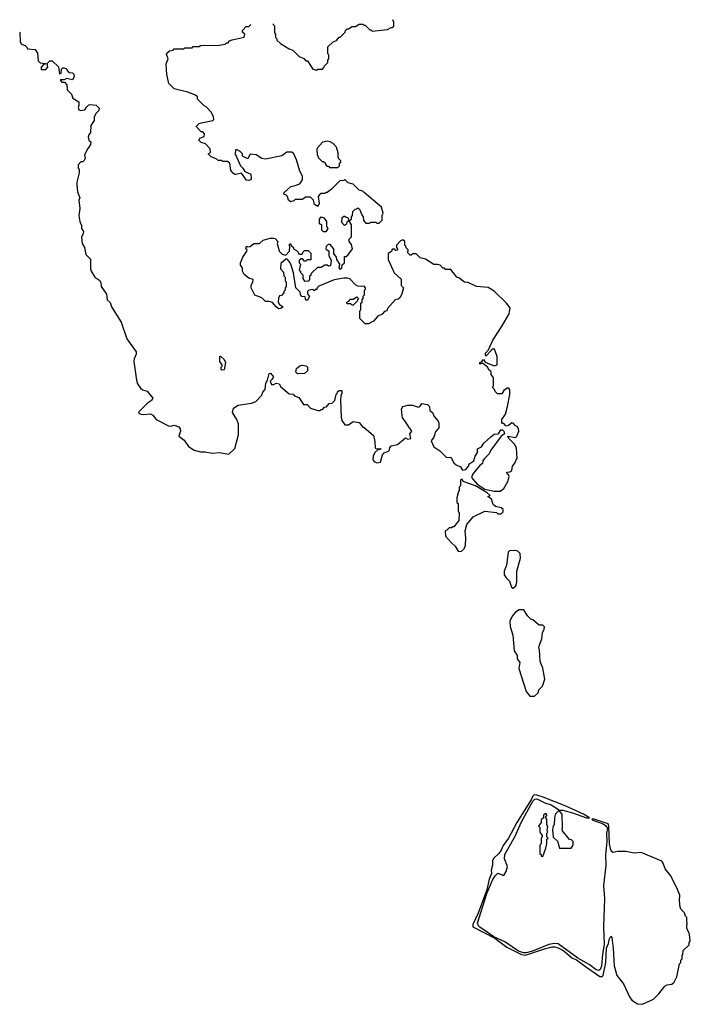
# Model space of a CAD drawing. Extents: x 2789571 to 2951634, y 860514 to 1033803.
# Tile 74 of 102: x 2878700 to 2884360, y 1024332 to 1032636. Entities that reach past the tile are written whole.
import ezdxf

# ---------------------------------------------------------------- set-up
doc = ezdxf.new("R2010")
doc.units = 0

msp = doc.modelspace()

# ---------------------------------------------------------------- linework, layer by layer
at = {"layer": '0CON05XD'}
for points in [[(2881585, 1030387.5), (2881555, 1030390), (2881535, 1030400), (2881485, 1030450), (2881465, 1030457.5), (2881435, 1030457.5), (2881355, 1030442.5), (2881225, 1030390), (2881210, 1030375), (2881208.3, 1030361.7), (2881195, 1030360), (2881185, 1030350), (2881175, 1030360), (2881140, 1030355), (2881130, 1030345), (2881130, 1030325), (2881147, 1030303), (2881128.3, 1030271.7), (2881115, 1030270), (2881108.3, 1030298.3), (2881081.7, 1030301.7), (2881070, 1030315), (2881068.3, 1030338.3), (2881030, 1030375), (2881011.7, 1030501.7), (2880987.5, 1030575), (2880977.5, 1030595), (2880956.4, 1030616.4), (2880945, 1030617.5), (2880905, 1030580), (2880900, 1030535), (2880927, 1030507), (2880930, 1030475), (2880940, 1030465), (2880940, 1030435), (2880950, 1030425), (2880950, 1030385), (2880940, 1030375), (2880940, 1030355), (2880930, 1030345), (2880928.3, 1030331.7), (2880908.3, 1030311.7), (2880891.7, 1030308.3), (2880883, 1030287), (2880882.5, 1030255), (2880892.5, 1030235), (2880922.5, 1030215), (2880905, 1030200), (2880885, 1030197.5), (2880863.6, 1030213.6), (2880835, 1030250), (2880805, 1030260), (2880775, 1030260), (2880745, 1030290), (2880683.6, 1030313.6), (2880653.3, 1030375), (2880653.6, 1030396.4), (2880667, 1030423), (2880670, 1030445), (2880635, 1030457.5), (2880595, 1030487.5), (2880580, 1030515), (2880580, 1030545), (2880562.5, 1030565), (2880563.3, 1030585), (2880582.5, 1030635), (2880617, 1030683), (2880620, 1030695), (2880610, 1030705), (2880613, 1030727), (2880625, 1030720), (2880645, 1030722.5), (2880675, 1030750), (2880725, 1030750), (2880755, 1030777.5), (2880815, 1030792.5), (2880845, 1030792.5), (2880855, 1030790), (2880880, 1030765), (2880872.5, 1030745), (2880885, 1030710), (2880890, 1030685), (2880915, 1030660), (2880945, 1030650), (2880977.5, 1030685), (2880980, 1030725), (2880972.5, 1030735), (2880985, 1030750), (2880991.7, 1030731.7), (2881010, 1030715), (2881010, 1030705), (2881035, 1030690), (2881050, 1030675), (2881055, 1030660), (2881085, 1030660), (2881091.7, 1030678.3), (2881105, 1030690), (2881135, 1030690), (2881158.3, 1030668.3), (2881158.3, 1030611.7), (2881125, 1030610), (2881115, 1030600), (2881105, 1030600), (2881088.3, 1030618.3), (2881075, 1030620), (2881060, 1030605), (2881060, 1030585), (2881070, 1030575), (2881060, 1030525), (2881070, 1030515), (2881070, 1030505), (2881090, 1030485), (2881090, 1030455), (2881105, 1030430), (2881140, 1030435), (2881150, 1030445), (2881150, 1030475), (2881160, 1030485), (2881161.7, 1030498.3), (2881215, 1030550), (2881245, 1030550), (2881275, 1030570), (2881295, 1030570), (2881305, 1030560), (2881327, 1030563), (2881331.7, 1030601.7), (2881312.5, 1030645), (2881311.7, 1030681.7), (2881290, 1030695), (2881287.5, 1030705), (2881290, 1030725), (2881305, 1030742.5), (2881315, 1030742.5), (2881347.5, 1030705), (2881347.5, 1030665), (2881370, 1030635), (2881373, 1030613), (2881400, 1030575), (2881393.3, 1030543.3), (2881405, 1030530), (2881420, 1030545), (2881421.7, 1030568.3), (2881440, 1030585), (2881441.7, 1030638.3), (2881455, 1030640), (2881468.3, 1030651.7), (2881507.5, 1030705), (2881501.7, 1030741.7), (2881480, 1030765), (2881480, 1030785), (2881500, 1030805), (2881500, 1030905), (2881480, 1030940), (2881475, 1030940), (2881461.7, 1030928.3), (2881458.3, 1030911.7), (2881441.7, 1030901.7), (2881420, 1030925), (2881421.7, 1030968.3), (2881435, 1030980), (2881445, 1030980), (2881455, 1030970), (2881468.3, 1030968.3), (2881480, 1030940), (2881488.3, 1030941.7), (2881500, 1030955), (2881500, 1030975), (2881510, 1030985), (2881511.7, 1031018.3), (2881531.7, 1031038.3), (2881545, 1031040), (2881555, 1031050), (2881568.3, 1031038.3), (2881590, 1030985), (2881600, 1030975), (2881601.7, 1030941.7), (2881621.7, 1030921.7), (2881655, 1030920), (2881665, 1030930), (2881705, 1030930), (2881715, 1030920), (2881735, 1030920), (2881760, 1030945), (2881760, 1030985), (2881767.5, 1031005), (2881752.5, 1031055), (2881608.3, 1031178.3), (2881595, 1031190), (2881565, 1031200), (2881515, 1031250), (2881471.7, 1031261.7), (2881445, 1031290), (2881435, 1031280), (2881401.7, 1031278.3), (2881330, 1031205), (2881295, 1031180), (2881285, 1031180), (2881275, 1031170), (2881245, 1031170), (2881231.7, 1031158.3), (2881220, 1031145), (2881226.7, 1031085), (2881215, 1031060), (2881187.5, 1031077.5), (2881180, 1031115), (2881155, 1031140), (2881115, 1031140), (2881085, 1031120), (2881025, 1031120), (2881015, 1031110), (2880985, 1031100), (2880970, 1031115), (2880960, 1031145), (2880945, 1031160), (2880931.7, 1031161.7), (2880930, 1031175), (2880989.3, 1031230.7), (2881025, 1031236.7), (2881065, 1031253.3), (2881087.5, 1031285), (2881087, 1031317), (2881065, 1031360), (2881035.8, 1031455.8), (2881014.2, 1031504.2), (2880998.3, 1031518.3), (2880955, 1031518), (2880911.7, 1031488.3), (2880775, 1031461.2), (2880745, 1031466.7), (2880695, 1031497.5), (2880648.3, 1031501.7), (2880641.7, 1031498.3), (2880625, 1031462.5), (2880580, 1031485), (2880580, 1031505), (2880560, 1031525), (2880535, 1031540), (2880521.7, 1031538.3), (2880520, 1031505), (2880562.5, 1031405), (2880582.5, 1031385), (2880600, 1031355), (2880650, 1031335), (2880652.5, 1031295), (2880647.5, 1031285), (2880635, 1031280), (2880614.1, 1031284.1), (2880571.7, 1031341.7), (2880525, 1031330), (2880515, 1031330), (2880500.7, 1031340.7), (2880482.5, 1031365), (2880472.5, 1031425), (2880455, 1031440), (2880415, 1031440), (2880405, 1031450), (2880375, 1031450), (2880365, 1031460), (2880315, 1031480), (2880290, 1031505), (2880310, 1031515), (2880308.3, 1031548.3), (2880268.3, 1031588.3), (2880231.7, 1031601.7), (2880211.7, 1031621.7), (2880221.7, 1031638.3), (2880258.3, 1031651.7), (2880260, 1031675), (2880245, 1031690), (2880231.7, 1031691.7), (2880191.7, 1031731.7), (2880191.7, 1031738.3), (2880215, 1031760), (2880233.6, 1031766.4), (2880330, 1031785), (2880340, 1031795), (2880337, 1031817), (2880320, 1031855), (2880275, 1031902.5), (2880255, 1031912.5), (2880200, 1031965), (2880200, 1031985), (2880185, 1032000), (2880120, 1032025), (2880005, 1032054), (2879959.3, 1032099.3), (2879941.2, 1032175), (2879937.5, 1032265), (2879952.5, 1032305), (2879940, 1032345), (2879942.5, 1032355), (2879965, 1032372.5), (2879995, 1032380), (2880005, 1032390), (2880085, 1032390), (2880095, 1032400), (2880155, 1032400), (2880165, 1032410), (2880215, 1032410), (2880225, 1032420), (2880385, 1032422.5), (2880435, 1032430), (2880445, 1032440), (2880458.3, 1032441.7), (2880471.7, 1032458.3), (2880493, 1032467), (2880595, 1032490), (2880600, 1032515), (2880581.7, 1032531.7), (2880580, 1032545), (2880611.7, 1032578.3), (2880635, 1032580), (2880649.5, 1032595.9)], [(2880840, 1032602.3), (2880840, 1032595), (2880850, 1032585), (2880850, 1032525), (2880860, 1032515), (2880860, 1032485), (2880870, 1032475), (2880870, 1032465), (2880900, 1032435), (2880975, 1032390), (2881005, 1032380), (2881060, 1032325), (2881098.3, 1032308.3), (2881115, 1032290), (2881128.3, 1032288.3), (2881175, 1032220), (2881205, 1032210), (2881215, 1032220), (2881255, 1032220), (2881261.7, 1032228.3), (2881270, 1032235), (2881271.7, 1032248.3), (2881300, 1032275), (2881300, 1032295), (2881310, 1032305), (2881310, 1032335), (2881300, 1032355), (2881301.7, 1032408.3), (2881345, 1032450), (2881375, 1032460), (2881395, 1032490), (2881405, 1032490), (2881448.3, 1032531.7), (2881450, 1032545), (2881465, 1032560), (2881475, 1032560), (2881505, 1032580), (2881535, 1032580), (2881565, 1032600), (2881595, 1032600), (2881605, 1032590), (2881615, 1032590), (2881655, 1032550), (2881665, 1032550), (2881675, 1032540), (2881805, 1032552.5), (2881835, 1032570), (2881845, 1032570), (2881857, 1032583), (2881857.5, 1032615), (2881850, 1032635), (2881849.1, 1032636.4)], [(2878703.5, 1032530.2), (2878700, 1032525), (2878703.6, 1032453.6), (2878713.6, 1032433.6), (2878730, 1032425), (2878745, 1032420), (2878760, 1032405), (2878765, 1032390), (2878830, 1032385), (2878850, 1032355), (2878855, 1032290), (2878873, 1032273), (2878918.3, 1032268.3), (2878918.3, 1032261.7), (2878901.7, 1032258.3), (2878882.5, 1032235), (2878880, 1032215), (2878920, 1032215), (2878937.5, 1032235), (2878931.7, 1032268.3), (2878955, 1032290), (2878975, 1032290), (2879028.3, 1032238.3), (2879035, 1032180), (2879050, 1032185), (2879051.7, 1032218.3), (2879065, 1032230), (2879075, 1032230), (2879090, 1032225), (2879115, 1032190), (2879147, 1032187), (2879158.3, 1032178.3), (2879160, 1032155), (2879145, 1032130), (2879095, 1032140), (2879075, 1032130), (2879045, 1032130), (2879042.5, 1032125), (2879055, 1032110), (2879078.3, 1032108.3), (2879098.3, 1032088.3), (2879100, 1032045), (2879138.3, 1032008.3), (2879150, 1031975), (2879200, 1031945), (2879200, 1031915), (2879192.5, 1031895), (2879200, 1031875), (2879215, 1031870), (2879250, 1031875), (2879265, 1031900), (2879283, 1031917), (2879295, 1031920), (2879345, 1031916.7), (2879370, 1031890), (2879368.3, 1031871.7), (2879343.3, 1031845), (2879327.5, 1031815), (2879327.5, 1031785), (2879300, 1031745), (2879297.5, 1031685), (2879283.3, 1031666.7), (2879277.5, 1031645), (2879285, 1031620), (2879300, 1031605), (2879297.5, 1031585), (2879285, 1031560), (2879271.7, 1031548.3), (2879247.5, 1031495), (2879252.5, 1031465), (2879245, 1031450), (2879231.7, 1031438.3), (2879215, 1031437.5), (2879193, 1031413), (2879192.5, 1031385), (2879201.7, 1031371.7), (2879203.3, 1031345), (2879181.2, 1031265), (2879181.2, 1031245), (2879186.7, 1031185), (2879207.5, 1031135), (2879200, 1031115), (2879206.7, 1031045), (2879200, 1030985), (2879207.5, 1030935), (2879221.7, 1030901.7), (2879222.5, 1030875), (2879239.3, 1030849.3), (2879236.4, 1030833.6), (2879223, 1030803), (2879228.3, 1030748.3), (2879246.7, 1030715), (2879257.5, 1030655), (2879297, 1030617), (2879296.7, 1030535), (2879304.2, 1030515), (2879335, 1030463.8), (2879377.5, 1030437.5), (2879385.9, 1030415.9), (2879388, 1030385), (2879431.9, 1030321.9), (2879437.5, 1030275), (2879465, 1030250), (2879474, 1030215), (2879556.2, 1030086.2), (2879605, 1029945.8), (2879682.5, 1029835), (2879683.1, 1029815), (2879665, 1029776.2), (2879662.4, 1029755), (2879685.5, 1029595.5), (2879695, 1029566.7), (2879718.8, 1029528.8), (2879736.1, 1029516.1), (2879775, 1029503.3), (2879823.3, 1029445), (2879813.8, 1029425), (2879778.8, 1029401.2), (2879705, 1029330), (2879702, 1029325), (2879708.8, 1029315), (2879725, 1029310.5), (2879745, 1029306.9), (2879805, 1029312.5), (2879825, 1029300.6), (2879852.2, 1029265), (2879955, 1029210), (2879975, 1029208.5), (2880005, 1029217.3), (2880042.7, 1029202.7), (2880055.8, 1029185), (2880057.1, 1029165), (2880042.7, 1029122.7), (2880089.3, 1029089.3), (2880125, 1029038.1), (2880173.3, 1029005), (2880225, 1028992), (2880265, 1028992.5), (2880325, 1028980), (2880385, 1028987.5), (2880465, 1028972.5), (2880515, 1029020), (2880546.2, 1029135), (2880546.4, 1029226.4), (2880533.6, 1029263.6), (2880497.5, 1029325), (2880505, 1029360), (2880543.6, 1029386.4), (2880656.4, 1029403.6), (2880693, 1029417), (2880745, 1029470), (2880752.5, 1029495), (2880771.7, 1029518.3), (2880777.7, 1029572.3), (2880792.5, 1029595), (2880805, 1029652.5), (2880817.5, 1029655), (2880842.5, 1029625), (2880829.3, 1029600.7), (2880813, 1029587), (2880825, 1029560), (2880845, 1029560), (2880865, 1029570), (2880890, 1029565), (2880905, 1029540), (2880975, 1029480), (2881007, 1029477), (2881020, 1029465), (2881055, 1029450), (2881095, 1029390), (2881125, 1029390), (2881155, 1029360), (2881215, 1029340), (2881235, 1029340), (2881245, 1029350), (2881255, 1029350), (2881271.7, 1029368.3), (2881288.3, 1029371.7), (2881311.7, 1029398.3), (2881338.3, 1029401.7), (2881360, 1029425), (2881370, 1029475), (2881380, 1029485), (2881381.7, 1029498.3), (2881395, 1029510), (2881418.3, 1029508.3), (2881420, 1029485), (2881410, 1029465), (2881407.5, 1029425), (2881412.5, 1029285), (2881420, 1029255), (2881445, 1029220), (2881475, 1029220), (2881515, 1029247.5), (2881565, 1029240), (2881595, 1029200), (2881605, 1029200), (2881685, 1029130), (2881697.5, 1029075), (2881700, 1029025), (2881708.3, 1029018.3), (2881745, 1029020), (2881750, 1029015), (2881721.7, 1029008.3), (2881697.5, 1028985), (2881682.5, 1028955), (2881680, 1028925), (2881695, 1028907.5), (2881718.3, 1028898.3), (2881746.4, 1028903.6), (2881763, 1028967), (2881777.5, 1028982.5), (2881819.3, 1029000.7), (2881823, 1029027), (2881835, 1029042.5), (2881890, 1029055), (2881955, 1029110), (2881975, 1029100), (2882000, 1029105), (2881992.5, 1029145), (2882010, 1029165), (2881931.7, 1029281.7), (2881927, 1029297), (2881923.8, 1029355), (2881935, 1029373.3), (2881975, 1029386.2), (2882015, 1029386.7), (2882065, 1029367.5), (2882077.5, 1029375), (2882095, 1029400), (2882141.7, 1029391.7), (2882160, 1029375), (2882161.7, 1029341.7), (2882183, 1029323), (2882199.3, 1029289.3), (2882230.5, 1029250.5), (2882238.8, 1029235), (2882236.7, 1029195), (2882208.8, 1029161.2), (2882196.7, 1029115), (2882173.3, 1029085), (2882194.1, 1029034.1), (2882245, 1029000), (2882302.5, 1028945), (2882337.5, 1028947.5), (2882365, 1028900), (2882385, 1028882.5), (2882420, 1028865), (2882438.3, 1028838.3), (2882465, 1028842.5), (2882490, 1028875), (2882491.7, 1028888.3), (2882533, 1028917), (2882543.3, 1028955), (2882562.5, 1028985), (2882562.5, 1029017.5), (2882597.5, 1029035), (2882617.5, 1029065), (2882675, 1029117.5), (2882705, 1029140), (2882740, 1029145), (2882761.7, 1029178.3), (2882775, 1029177.5), (2882785.9, 1029165.9), (2882792.5, 1029145), (2882762.5, 1029125), (2882677.5, 1029005), (2882662.5, 1028975), (2882623.3, 1028935), (2882610, 1028915), (2882606, 1028894), (2882582.3, 1028877.7), (2882524.2, 1028805.8), (2882513.8, 1028775), (2882560.5, 1028720.5), (2882626.1, 1028676.1), (2882705, 1028661.4), (2882755, 1028660), (2882787.3, 1028682.7), (2882819.5, 1028740.5), (2882830, 1028785), (2882825, 1028797.5), (2882813.3, 1028805), (2882810.7, 1028819.3), (2882836.4, 1028823.6), (2882852.5, 1028835), (2882858.3, 1028871.7), (2882880, 1028895), (2882890, 1028925), (2882900, 1028935), (2882892.5, 1029025), (2882875, 1029056.7), (2882827.5, 1029105), (2882820, 1029125), (2882885, 1029112.5), (2882897, 1029123), (2882912.5, 1029165), (2882910, 1029185), (2882897.5, 1029205), (2882885, 1029210), (2882865, 1029232.5), (2882855, 1029237.5), (2882825, 1029213.3), (2882805, 1029207.5), (2882785, 1029230), (2882775, 1029230), (2882768.3, 1029238.3), (2882770, 1029265), (2882799.5, 1029310.5), (2882817, 1029373), (2882836.2, 1029475), (2882837.5, 1029515), (2882828.3, 1029528.3), (2882815, 1029530), (2882785, 1029510), (2882768.3, 1029481.7), (2882731.7, 1029481.7), (2882711.7, 1029501.7), (2882708.3, 1029518.3), (2882690, 1029535), (2882700, 1029545), (2882700, 1029615), (2882680, 1029645), (2882678.3, 1029668.3), (2882661.7, 1029681.7), (2882647.5, 1029705), (2882605, 1029740), (2882585, 1029730), (2882582.5, 1029735), (2882582.5, 1029745), (2882598.3, 1029751.7), (2882615, 1029770), (2882629.3, 1029749.3), (2882705, 1029717.5), (2882730, 1029725), (2882730, 1029795), (2882708.3, 1029858.3), (2882695, 1029860), (2882680.7, 1029849.3), (2882635, 1029800), (2882630, 1029805), (2882631.2, 1029825), (2882656.7, 1029853.3), (2882693.8, 1029935), (2882772, 1030055), (2882831.4, 1030155), (2882838.8, 1030205), (2882807.5, 1030245), (2882705, 1030347.5), (2882655, 1030377.5), (2882555, 1030387.5), (2882485, 1030420), (2882455, 1030422.5), (2882405, 1030460), (2882390, 1030465), (2882338.3, 1030528.3), (2882295, 1030530), (2882285, 1030540), (2882271.7, 1030541.7), (2882250, 1030565), (2882225, 1030572.5), (2882195, 1030572.5), (2882125, 1030617.5), (2882079.3, 1030629.3), (2882045, 1030662.5), (2882018.3, 1030661.7), (2882005, 1030650), (2881995, 1030650), (2881970, 1030675), (2881980, 1030685), (2881980, 1030695), (2881961.7, 1030711.7), (2881960, 1030725), (2881950, 1030735), (2881950, 1030765), (2881935, 1030780), (2881915, 1030772.5), (2881880, 1030735), (2881880, 1030715), (2881890, 1030705), (2881888.3, 1030691.7), (2881875, 1030690), (2881865, 1030700), (2881845, 1030700), (2881838.3, 1030681.7), (2881810, 1030665), (2881810, 1030615), (2881861.7, 1030501.7), (2881918.3, 1030448.3), (2881920, 1030395), (2881940, 1030375), (2881922.5, 1030315), (2881908.3, 1030291.7), (2881895, 1030280), (2881870, 1030275), (2881805, 1030200), (2881798.3, 1030181.7), (2881780, 1030175), (2881758.3, 1030151.7), (2881723.9, 1030136.1), (2881686.4, 1030093.6), (2881645, 1030072.5), (2881615, 1030070), (2881570, 1030115), (2881570, 1030175), (2881580, 1030195), (2881580, 1030245), (2881590, 1030255), (2881590, 1030275), (2881600, 1030285), (2881600, 1030305), (2881610, 1030315), (2881610, 1030355), (2881620, 1030365), (2881620, 1030375), (2881608.3, 1030388.3), (2881585, 1030387.5)], [(2881385, 1031390), (2881400, 1031405), (2881400, 1031425), (2881410, 1031435), (2881410, 1031445), (2881393, 1031463), (2881388.3, 1031478.3), (2881387, 1031513), (2881375, 1031560), (2881345, 1031592.5), (2881320, 1031605), (2881295, 1031612.5), (2881255, 1031602.5), (2881213.6, 1031556.4), (2881208.3, 1031541.7), (2881210, 1031495), (2881220, 1031485), (2881220, 1031475), (2881251.7, 1031441.7), (2881265, 1031440), (2881278.3, 1031428.3), (2881280, 1031415), (2881291.7, 1031401.7), (2881305, 1031400), (2881315, 1031390), (2881385, 1031390)], [(2881285, 1030847.5), (2881265, 1030847.5), (2881251.2, 1030861.2), (2881250, 1030905), (2881230, 1030915), (2881230, 1030955), (2881245, 1030973.3), (2881266.4, 1030966.4), (2881290, 1030935), (2881290, 1030895), (2881300, 1030875), (2881285, 1030847.5)], [(2881515, 1030230), (2881505, 1030230), (2881495, 1030240), (2881465, 1030240), (2881460, 1030255), (2881478.3, 1030261.7), (2881491.7, 1030278.3), (2881515, 1030280), (2881545, 1030300), (2881560, 1030285), (2881550, 1030275), (2881548.3, 1030261.7), (2881515, 1030230)], [(2880405, 1029680), (2880400, 1029685), (2880400, 1029705), (2880410, 1029715), (2880410, 1029725), (2880390, 1029755), (2880390, 1029795), (2880395, 1029800), (2880425, 1029770), (2880436.4, 1029746.4), (2880425, 1029682.5), (2880405, 1029680)], [(2881045, 1029650), (2881030, 1029665), (2881037.5, 1029695), (2881065, 1029717.5), (2881085, 1029722.5), (2881118.3, 1029718.3), (2881130, 1029705), (2881130, 1029675), (2881105, 1029652.5), (2881045, 1029650)], [(2882425, 1028152.5), (2882452.5, 1028175), (2882463.3, 1028205), (2882466.7, 1028265), (2882460, 1028325), (2882475, 1028380), (2882527.5, 1028445), (2882625, 1028492.5), (2882725, 1028480), (2882735, 1028470), (2882765, 1028470), (2882780, 1028485), (2882780, 1028505), (2882765, 1028520), (2882715, 1028530), (2882697, 1028547), (2882683, 1028593), (2882650, 1028615), (2882670, 1028625), (2882646.1, 1028646.1), (2882546.2, 1028706.2), (2882441.7, 1028741.7), (2882435, 1028760), (2882420, 1028755), (2882420, 1028705), (2882410, 1028695), (2882410, 1028665), (2882403, 1028657), (2882390, 1028605), (2882390, 1028565), (2882400, 1028555), (2882400, 1028495), (2882410, 1028475), (2882407, 1028413), (2882365, 1028360), (2882355, 1028360), (2882345, 1028350), (2882325, 1028350), (2882305, 1028330), (2882290, 1028325), (2882295, 1028280), (2882343.6, 1028223.6), (2882376.4, 1028196.4), (2882400, 1028155), (2882425, 1028152.5)], [(2882865, 1027842.5), (2882887, 1027863), (2882896.4, 1027893.6), (2882896.7, 1027985), (2882928, 1028095), (2882924, 1028135), (2882905, 1028154), (2882885, 1028160), (2882835, 1028156.7), (2882823.9, 1028146.1), (2882807.5, 1028035), (2882790, 1027985), (2882790, 1027955), (2882805, 1027930), (2882835, 1027900), (2882851.7, 1027851.7), (2882865, 1027842.5)], [(2883045, 1026932.5), (2883075, 1026960), (2883082.5, 1026985), (2883112.5, 1027015), (2883132.5, 1027075), (2883116.4, 1027166.4), (2883092.5, 1027225), (2883087.5, 1027325), (2883082.5, 1027335), (2883083, 1027357), (2883107.5, 1027415), (2883112.5, 1027465), (2883126.2, 1027495), (2883128, 1027515), (2883115, 1027530), (2883085, 1027530), (2883030, 1027575), (2883015, 1027580), (2882985, 1027610), (2882955, 1027660), (2882915, 1027660), (2882885, 1027640), (2882857.5, 1027605), (2882837.5, 1027565), (2882838.3, 1027518.3), (2882862.5, 1027445), (2882873.6, 1027313.6), (2882900, 1027275), (2882900, 1027245), (2882920, 1027215), (2882912.5, 1027165), (2882975, 1026970), (2883005, 1026932.5), (2883045, 1026932.5)], [(2883955, 1024332.5), (2884050, 1024375), (2884095, 1024420), (2884143.6, 1024486.4), (2884165, 1024497.5), (2884205, 1024502.5), (2884225, 1024520), (2884247.5, 1024565), (2884270, 1024675), (2884280, 1024685), (2884280, 1024705), (2884290, 1024715), (2884290, 1024745), (2884297, 1024753), (2884300, 1024785), (2884350, 1024835), (2884350, 1024855), (2884360, 1024865), (2884352.5, 1024925), (2884330, 1024975), (2884330, 1025005), (2884337.5, 1025015), (2884330, 1025025), (2884330, 1025065), (2884320, 1025075), (2884310, 1025105), (2884281.7, 1025131.7), (2884273, 1025153), (2884267.5, 1025205), (2884271.7, 1025251.7), (2884251.7, 1025301.7), (2884196.1, 1025416.1), (2884146.4, 1025476.4), (2884131.7, 1025521.7), (2884119.3, 1025539.3), (2883945, 1025612.5), (2883885, 1025607.5), (2883815, 1025622.5), (2883745, 1025622.5), (2883705, 1025612.5), (2883690, 1025635), (2883679.2, 1025685), (2883672.5, 1025835), (2883666.7, 1025855), (2883547.5, 1025895), (2883530, 1025895), (2883537.5, 1025885), (2883623.2, 1025853.2), (2883647.4, 1025837.4), (2883660, 1025815), (2883652.9, 1025775), (2883654.2, 1025705), (2883645.5, 1025594.5), (2883648, 1025502), (2883628.1, 1025335), (2883636.7, 1025225), (2883627.8, 1024985), (2883632.7, 1024837.3), (2883618.1, 1024755), (2883611.4, 1024655), (2883599.2, 1024625), (2883585, 1024617.1), (2883564.4, 1024624.4), (2883507, 1024667), (2883411.8, 1024721.8), (2883245, 1024841.5), (2883215, 1024844.4), (2883165, 1024835.6), (2883028.3, 1024781.7), (2882975, 1024765.8), (2882952.5, 1024767.5), (2882911.2, 1024781.2), (2882795, 1024859.2), (2882701.2, 1024901.2), (2882583.4, 1024983.4), (2882571.4, 1024995), (2882564.3, 1025015.7), (2882643.6, 1025266.4), (2882690, 1025380), (2882712.7, 1025417.3), (2882735, 1025437.5), (2882785, 1025420), (2882807, 1025453), (2882817.5, 1025495), (2882790.7, 1025560.7), (2882794.3, 1025595), (2882884.5, 1025755.5), (2882933.5, 1025866.5), (2883032, 1026045), (2883047.9, 1026062.1), (2883065, 1026066), (2883131.9, 1026031.9), (2883185, 1026014), (2883255, 1025970), (2883285, 1025968.8), (2883365, 1025947.5), (2883482.5, 1025905), (2883510, 1025905), (2883458.8, 1025935), (2883303.3, 1026005), (2883118.7, 1026078.7), (2883065, 1026096.9), (2883041.3, 1026098.7), (2883027.1, 1026085), (2883018.7, 1026061.3), (2882897.1, 1025865), (2882826.2, 1025733.8), (2882779.2, 1025670.8), (2882765, 1025633.8), (2882745, 1025603.8), (2882702.5, 1025565), (2882690, 1025545), (2882691.2, 1025505), (2882680, 1025465), (2882682, 1025435), (2882662.1, 1025387.9), (2882642.9, 1025297.1), (2882569.7, 1025100.3), (2882523.1, 1025005), (2882525.8, 1024985), (2882710, 1024890), (2882811.2, 1024815), (2882935, 1024751.4), (2882965, 1024748), (2882995, 1024754.4), (2883130.5, 1024799.5), (2883193.6, 1024816.4), (2883215, 1024816.7), (2883245, 1024808.5), (2883292.2, 1024782.2), (2883359.2, 1024725), (2883398.3, 1024708.3), (2883475, 1024651.9), (2883595, 1024568.2), (2883615, 1024566.7), (2883624.4, 1024575), (2883647.1, 1024685), (2883651.2, 1024805), (2883670, 1024845), (2883675, 1024880), (2883688.3, 1024908.3), (2883697.5, 1024895), (2883710, 1024805), (2883717, 1024657), (2883740, 1024575), (2883796.1, 1024506.1), (2883846.4, 1024396.4), (2883867, 1024367), (2883915, 1024337.5), (2883955, 1024332.5)], [(2883355, 1025650), (2883370, 1025675), (2883370, 1025705), (2883358.3, 1025718.3), (2883341.7, 1025721.7), (2883282.5, 1025795), (2883277.5, 1025815), (2883282.5, 1025825), (2883277.5, 1025935), (2883258.3, 1025958.3), (2883245, 1025960), (2883221.7, 1025938.3), (2883212.5, 1025905), (2883210, 1025845), (2883203, 1025837), (2883197.5, 1025805), (2883203, 1025743), (2883238.3, 1025708.3), (2883255, 1025650), (2883355, 1025650)], [(2883115, 1025580), (2883141.7, 1025648.3), (2883150, 1025685), (2883150, 1025725), (2883160, 1025735), (2883150, 1025745), (2883150, 1025775), (2883157.5, 1025785), (2883152.5, 1025795), (2883157.5, 1025835), (2883150, 1025845), (2883150, 1025895), (2883140, 1025905), (2883140, 1025915), (2883150, 1025925), (2883145, 1025940), (2883135, 1025940), (2883121.7, 1025928.3), (2883120, 1025905), (2883101.7, 1025888.3), (2883100, 1025865), (2883080, 1025835), (2883090, 1025825), (2883090, 1025785), (2883110, 1025755), (2883110, 1025745), (2883100, 1025735), (2883100, 1025685), (2883090, 1025675), (2883090, 1025605), (2883100, 1025595), (2883101.7, 1025581.7), (2883115, 1025580)]]:
    msp.add_lwpolyline(points, dxfattribs=at)

doc.saveas('drawing.dxf')
